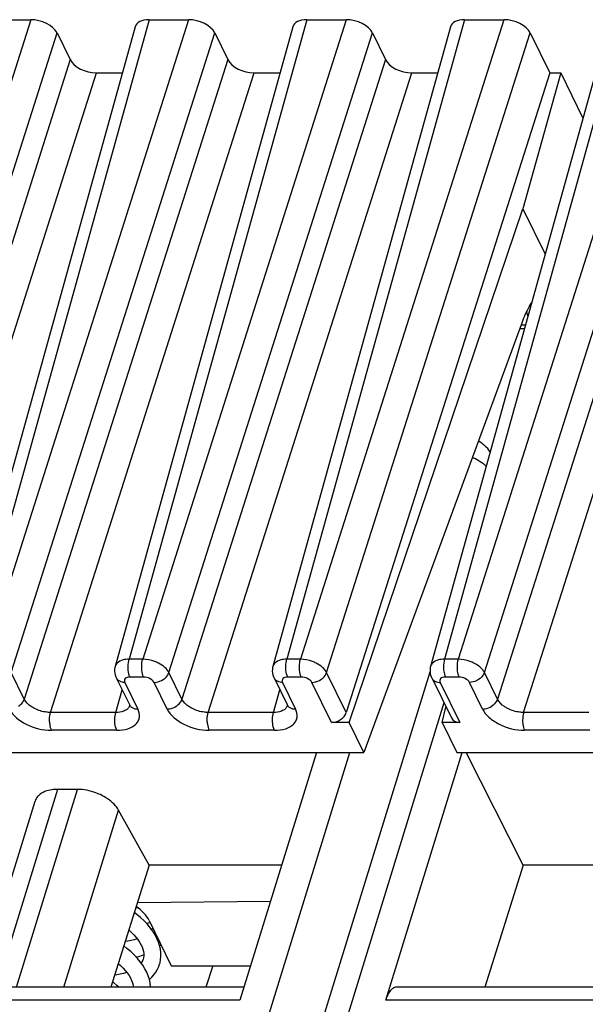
# Model space of a CAD drawing. Header units: millimetres. Extents: x 0 to 841, y 0 to 594.
# Tile 153 of 237: x 456 to 469, y 147 to 170. Entities that reach past the tile are written whole.
import ezdxf

# ---------------------------------------------------------------- set-up
doc = ezdxf.new("R2010")
doc.units = ezdxf.units.MM
doc.header["$LTSCALE"] = 46.255
doc.layers.get('0').update_dxf_attribs({"linetype": 'CONTINUOUS'})

msp = doc.modelspace()

# ---------------------------------------------------------------- linework, layer by layer
at = {"color": 9, "linetype": 'CONTINUOUS'}
for p, q in [((456.26043, 169.74045), (451.50611, 154.80576)), ((459.02347, 169.74045), (454.87382, 154.80576)), ((459.94467, 169.74045), (455.19035, 154.80576)), ((462.70771, 169.74045), (458.55806, 154.80576)), ((463.62892, 169.74045), (458.8746, 154.80576)), ((466.39196, 169.74045), (462.24231, 154.80576)), ((467.31316, 169.74045), (462.55884, 154.80576)), ((470.0762, 169.74045), (465.92655, 154.80576)), ((470.9974, 169.74045), (466.24308, 154.80576)), ((452.11907, 154.495), (456.87339, 169.42969)), ((455.80331, 154.495), (460.55763, 169.42969)), ((459.48755, 154.495), (464.24187, 169.42969)), ((463.1718, 154.495), (467.92612, 169.42969)), ((466.85604, 154.495), (471.61036, 169.42969)), ((457.17847, 168.80799), (452.42415, 153.8733)), ((460.86272, 168.80799), (456.1084, 153.8733)), ((464.54696, 168.80799), (459.79264, 153.8733)), ((471.91545, 168.80799), (467.16113, 153.8733)), ((453.03711, 153.56254), (457.79143, 168.49723)), ((456.72136, 153.56254), (461.47568, 168.49723)), ((460.4056, 153.56254), (465.15992, 168.49723)), ((467.77409, 153.56254), (472.52841, 168.49723)), ((467.8137, 162.60497), (467.71142, 162.60497)), ((458.8746, 154.80576), (458.55806, 154.80576)), ((462.55884, 154.80576), (462.24231, 154.80576)), ((466.24308, 154.80576), (465.92655, 154.80576)), ((456.1084, 153.8733), (455.80331, 154.495)), ((458.89474, 154.38841), (458.57821, 154.38841)), ((459.79264, 153.8733), (459.48755, 154.495)), ((462.57899, 154.38841), (462.26245, 154.38841)), ((463.62938, 153.56254), (463.1718, 154.495)), ((466.26323, 154.38841), (465.9467, 154.38841)), ((467.16113, 153.8733), (466.85604, 154.495)), ((458.24723, 153.56254), (458.39394, 154.09058)), ((458.45502, 154.26411), (458.76011, 153.6424)), ((459.44501, 153.6424), (459.13992, 154.26411)), ((461.93147, 153.56254), (462.07819, 154.09058)), ((462.13927, 154.26411), (462.44436, 153.6424)), ((463.28332, 153.32845), (462.82417, 154.26411)), ((465.82351, 154.26411), (466.28267, 153.32845)), ((466.8135, 153.6424), (466.50841, 154.26411)), ((465.91325, 153.78324), (449.21472, 99.74675)), ((458.24723, 153.56254), (456.72136, 153.56254)), ((461.93147, 153.56254), (460.4056, 153.56254)), ((469.29996, 153.56254), (467.77409, 153.56254)), ((458.26737, 153.14519), (456.7415, 153.14519)), ((461.95162, 153.14519), (460.42575, 153.14519)), ((469.32011, 153.14519), (467.79423, 153.14519)), ((447.37259, 99.74675), (463.71476, 152.63002)), ((456.88635, 151.76549), (455.45913, 147.147)), ((455.92554, 147.147), (457.35276, 151.76549)), ((457.03056, 147.147), (458.30853, 151.28254)), ((461.14408, 146.84429), (441.24887, 146.84429)), ((484.44692, 146.84429), (464.55171, 146.84429))]:
    msp.add_line(p, q, dxfattribs=at)
at = {"color": 7, "linetype": 'CONTINUOUS'}
for p, q in [((455.33923, 169.74045), (456.26043, 169.74045)), ((459.02347, 169.74045), (459.94467, 169.74045)), ((462.70771, 169.74045), (463.62892, 169.74045)), ((466.39196, 169.74045), (467.31316, 169.74045)), ((458.697, 169.5728), (454.54695, 154.63666)), ((462.38125, 169.5728), (458.23119, 154.63666)), ((466.06549, 169.5728), (461.91544, 154.63666)), ((469.74973, 169.5728), (465.59968, 154.63666)), ((456.87339, 169.42969), (457.17847, 168.80799)), ((460.55763, 169.42969), (460.86272, 168.80799)), ((464.24187, 169.42969), (464.54696, 168.80799)), ((467.92612, 169.42969), (468.3837, 168.49723)), ((457.79143, 168.49723), (458.39815, 168.49723)), ((461.47568, 168.49723), (462.0824, 168.49723)), ((468.3837, 168.49723), (463.62938, 153.56254)), ((465.15992, 168.49723), (465.76664, 168.49723)), ((468.64177, 168.49723), (467.75911, 165.32052)), ((468.3837, 168.49723), (468.64177, 168.49723)), ((468.64177, 168.49723), (469.15838, 167.44449)), ((463.69863, 153.32845), (467.75911, 165.32052)), ((467.75911, 165.32052), (468.27572, 164.26778)), ((467.73832, 162.67809), (464.04137, 152.63002)), ((467.68411, 162.53074), (467.79308, 162.53074)), ((448.56434, 99.42039), (465.58841, 154.51031)), ((458.25833, 154.36694), (458.56341, 153.74524)), ((461.94257, 154.36694), (462.24766, 153.74524)), ((465.62681, 154.36694), (466.08527, 153.43271)), ((458.56379, 153.74448), (458.56341, 153.74524)), ((462.24803, 153.74448), (462.24766, 153.74524)), ((465.86737, 153.32845), (465.95999, 153.68801)), ((463.69863, 153.32845), (463.28332, 153.32845)), ((464.04137, 152.63002), (463.69863, 153.32845)), ((466.28267, 153.32845), (465.86737, 153.32845)), ((465.86737, 153.32845), (466.2101, 152.63002)), ((455.68486, 152.63002), (464.04137, 152.63002)), ((462.93201, 152.63002), (461.14408, 146.84429)), ((464.55171, 146.84429), (466.33964, 152.63002)), ((466.2101, 152.63002), (474.4745, 152.63002)), ((467.76327, 149.9951), (466.42847, 152.63002)), ((457.35276, 151.76549), (456.88635, 151.76549)), ((455.01951, 147.147), (456.3625, 151.49291)), ((459.02469, 149.9951), (458.30853, 151.28254)), ((459.02469, 149.9951), (458.12662, 147.147)), ((462.11776, 149.9951), (459.02469, 149.9951)), ((467.76327, 149.9951), (466.86623, 147.147)), ((470.67345, 149.9951), (467.76327, 149.9951)), ((458.74922, 149.12149), (461.85918, 149.15834)), ((458.98307, 148.61466), (458.90782, 148.69342)), ((459.02229, 148.70438), (459.5409, 147.64755)), ((459.27181, 148.11123), (459.30098, 148.13647)), ((458.88714, 147.80241), (458.8783, 147.77706)), ((458.89458, 147.83191), (458.88618, 147.79929)), ((459.5409, 147.64755), (461.39231, 147.64755)), ((460.51069, 147.64755), (460.35135, 147.147)), ((461.23763, 147.147), (441.50264, 147.147)), ((484.54047, 147.147), (464.80548, 147.147))]:
    msp.add_line(p, q, dxfattribs=at)
for points in [[(458.23121, 154.63647), (458.22543, 154.61246), (458.21931, 154.56983), (458.21823, 154.52612), (458.22237, 154.48188), (458.23173, 154.43782), (458.24617, 154.39481), (458.25931, 154.36534)], [(461.91546, 154.63647), (461.90967, 154.61246), (461.90355, 154.56983), (461.90248, 154.52612), (461.90661, 154.48188), (461.91598, 154.43782), (461.93041, 154.39481), (461.94356, 154.36534)], [(465.60017, 154.6368), (465.59359, 154.60883), (465.58787, 154.56571), (465.58724, 154.52176), (465.59176, 154.47758), (465.60141, 154.43385), (465.6161, 154.39124), (465.62737, 154.36625)], [(458.56394, 153.74455), (458.56604, 153.74011), (458.57037, 153.72892), (458.57173, 153.72363), (458.57184, 153.72308)], [(462.24818, 153.74455), (462.25029, 153.74011), (462.25462, 153.72892), (462.25597, 153.72363), (462.25609, 153.72308)], [(458.76401, 149.00343), (458.74178, 148.99983), (458.70974, 148.9963)], [(458.90782, 148.69342), (458.82541, 148.77027), (458.73631, 148.8448), (458.67625, 148.89007)], [(458.96354, 148.6351), (459.01146, 148.64592), (459.04606, 148.65593)], [(459.26837, 147.68126), (459.27884, 147.71846), (459.29345, 147.7928), (459.30031, 147.87023), (459.29899, 147.95075), (459.28906, 148.03359), (459.27047, 148.1173), (459.24328, 148.20136), (459.20748, 148.28566), (459.16336, 148.36941), (459.11116, 148.45229), (459.05094, 148.53419), (458.98307, 148.61466)], [(458.54776, 148.48261), (458.60815, 148.42784), (458.66465, 148.37096), (458.71522, 148.31406), (458.76005, 148.25705), (458.79887, 148.20038), (458.83156, 148.1444), (458.8582, 148.08902), (458.87847, 148.03498), (458.89234, 147.98255), (458.89987, 147.93112), (458.90073, 147.88072), (458.89458, 147.83191)], [(459.10684, 148.53208), (459.1016, 148.52095), (459.08241, 148.49138)], [(459.05736, 147.147), (459.05713, 147.16439), (459.04777, 147.24567), (459.03006, 147.32782), (459.00405, 147.41035), (458.96973, 147.49314), (458.92725, 147.57567), (458.87672, 147.65766), (458.81817, 147.73896), (458.75175, 147.81927), (458.67741, 147.89849), (458.59543, 147.9762), (458.50663, 148.05158), (458.43025, 148.10993)], [(458.74807, 148.27229), (458.74688, 148.27186), (458.67855, 148.25163), (458.60523, 148.23443), (458.52713, 148.22045), (458.46251, 148.21223)], [(458.72142, 147.85159), (458.78276, 147.86608), (458.87135, 147.89234), (458.90035, 147.90287)], [(458.30178, 147.70251), (458.35895, 147.65128), (458.41664, 147.59392), (458.46851, 147.53625), (458.51472, 147.47814), (458.55499, 147.4199), (458.58895, 147.36208), (458.61636, 147.30517), (458.63695, 147.24995), (458.6508, 147.19668), (458.65776, 147.147)], [(458.8783, 147.77706), (458.85793, 147.7348), (458.84033, 147.70819)], [(459.03012, 147.32753), (459.08496, 147.37871), (459.13757, 147.43801), (459.18294, 147.5005), (459.22098, 147.56579), (459.2514, 147.63295), (459.26876, 147.68253)], [(458.50597, 147.48914), (458.49903, 147.48664), (458.42743, 147.46594), (458.35008, 147.44846), (458.26735, 147.43452), (458.21538, 147.4285)], [(458.3173, 147.147), (458.27143, 147.18922), (458.18557, 147.26009), (458.1667, 147.27413)]]:
    msp.add_lwpolyline(points, dxfattribs=at)
for centre, radius, start, end in [((465.98974, 162.12635), 2.0114, 22.01425, 23.244589), ((465.83533, 162.06407), 2.1779, 20.488463, 22.010518), ((466.19571, 159.04965), 1, 37.031438, 58.557246)]:
    msp.add_arc(centre, radius, start, end, dxfattribs=at)
at = {"color": 9, "linetype": 'CONTINUOUS'}
for centre, radius, start, end in [((465.89732, 158.0409), 1.62366, 63.124489, 65.324411), ((466.11672, 158.38388), 1.21575, 49.916255, 53.193445), ((458.39913, 154.43514), 0.15627, 206.210623, 221.547049), ((462.08337, 154.43514), 0.15627, 206.210623, 221.547049), ((465.76765, 154.43514), 0.15628, 206.152442, 221.541423), ((465.82343, 154.56602), 0.30192, 265.545224, 270.015041), ((458.39283, 153.78514), 0.18963, 315.32614, 323.316297), ((458.70421, 153.81344), 0.15628, 206.153777, 221.548332), ((462.07708, 153.78514), 0.18963, 315.32614, 323.316297), ((462.38846, 153.81344), 0.15628, 206.153777, 221.548332)]:
    msp.add_arc(centre, radius, start, end, dxfattribs=at)
at = {"color": 7, "linetype": 'CONTINUOUS'}
for centre, major_axis, ratio, start_param, end_param in [((456.41283, 169.4296), (0.47774, -0.14756), 0.57268648, 6.77810472, 8.34859646), ((459.17616, 169.4296), (0.47782, -0.14773), 0.57239492, 2.06604593, 3.15810279), ((460.09708, 169.4296), (0.47774, -0.14756), 0.57268648, 6.77810472, 8.34859646), ((462.8604, 169.4296), (0.47782, -0.14773), 0.57239492, 2.06604593, 3.15810279), ((463.78132, 169.4296), (0.47774, -0.14756), 0.57268648, 6.77810472, 8.34859646), ((466.54464, 169.4296), (0.47782, -0.14773), 0.57239492, 2.06604593, 3.15810279), ((467.46556, 169.4296), (0.47774, -0.14756), 0.57268648, 6.77810472, 8.34859646), ((457.63903, 168.80808), (0.47774, -0.14756), 0.57268648, -2.64667324, -1.0761815), ((461.32327, 168.80808), (0.47774, -0.14756), 0.57268648, -2.64667324, -1.0761815), ((465.00752, 168.80808), (0.47774, -0.14756), 0.57268648, -2.64667324, -1.0761815), ((463.35435, 153.5667), (0.26737, 0.13609), 0.73141292, -2.17877299, -0.62542996), ((466.35369, 153.5667), (0.26737, 0.13609), 0.73141292, 3.13092037, 4.10441231), ((458.10118, 148.70419), (0.95549, -0.29512), 0.57268648, 0.49491942, 1.05305658)]:
    msp.add_ellipse(centre, major_axis=major_axis, ratio=ratio, start_param=start_param, end_param=end_param, dxfattribs=at)
for points, knots in [([(467.96151, 163.13744), (467.93971, 163.10581), (467.8494, 162.96095), (467.78197, 162.80278), (467.73832, 162.67809)], [0, 0, 0, 0, 0.22524591, 1, 1, 1, 1]), ([(456.88635, 151.76549), (456.84183, 151.76549), (456.68797, 151.75596), (456.52828, 151.70182), (456.44756, 151.62602)], [0, 0, 0, 0, 0.28674265, 1, 1, 1, 1]), ([(457.91903, 151.62602), (457.87477, 151.64839), (457.6955, 151.72606), (457.49851, 151.76549), (457.35276, 151.76549)], [0, 0, 0, 0, 0.25386908, 1, 1, 1, 1]), ([(456.44756, 151.62602), (456.43753, 151.6166), (456.40099, 151.57821), (456.37405, 151.5304), (456.36246, 151.49293)], [0, 0, 0, 0, 0.2596683, 1, 1, 1, 1]), ([(458.30853, 151.28254), (458.28964, 151.31651), (458.18841, 151.45993), (458.04015, 151.56482), (457.91903, 151.62602)], [0, 0, 0, 0, 0.22267824, 1, 1, 1, 1]), ([(464.70604, 147.10959), (464.67053, 147.08203), (464.60697, 146.99667), (464.56896, 146.90011), (464.55171, 146.84429)], [0, 0, 0, 0, 0.43482843, 1, 1, 1, 1])]:
    msp.add_open_spline(points, degree=3, knots=knots, dxfattribs=at)
at = {"color": 9, "linetype": 'CONTINUOUS'}
for points, knots in [([(466.8451, 159.35729), (466.82881, 159.36949), (466.76053, 159.4181), (466.68789, 159.46051), (466.6313, 159.48919)], [0, 0, 0, 0, 0.24289528, 1, 1, 1, 1]), ([(458.48034, 154.80028), (458.45937, 154.79741), (458.3866, 154.78332), (458.31428, 154.75084), (458.27665, 154.71303)], [0, 0, 0, 0, 0.28400048, 1, 1, 1, 1]), ([(458.5349, 154.58651), (458.53397, 154.60582), (458.53348, 154.67943), (458.54255, 154.75369), (458.55807, 154.80575)], [0, 0, 0, 0, 0.26249603, 1, 1, 1, 1]), ([(458.85142, 154.5865), (458.85049, 154.60582), (458.85, 154.67944), (458.85908, 154.7537), (458.8746, 154.80576)], [0, 0, 0, 0, 0.2624969, 1, 1, 1, 1]), ([(459.24431, 154.71303), (459.21555, 154.72764), (459.0984, 154.77842), (458.96998, 154.8049), (458.8746, 154.80576)], [0, 0, 0, 0, 0.25275051, 1, 1, 1, 1]), ([(462.16458, 154.80028), (462.14362, 154.79741), (462.07085, 154.78332), (461.99852, 154.75084), (461.96089, 154.71303)], [0, 0, 0, 0, 0.28400048, 1, 1, 1, 1]), ([(462.21914, 154.58651), (462.21821, 154.60582), (462.21772, 154.67943), (462.2268, 154.75369), (462.24231, 154.80575)], [0, 0, 0, 0, 0.26249603, 1, 1, 1, 1]), ([(462.53567, 154.5865), (462.53474, 154.60582), (462.53425, 154.67944), (462.54332, 154.7537), (462.55884, 154.80576)], [0, 0, 0, 0, 0.2624969, 1, 1, 1, 1]), ([(462.92856, 154.71303), (462.89979, 154.72764), (462.78264, 154.77842), (462.65422, 154.8049), (462.55884, 154.80576)], [0, 0, 0, 0, 0.25275051, 1, 1, 1, 1]), ([(465.84874, 154.80038), (465.82773, 154.79757), (465.7549, 154.7837), (465.68259, 154.75097), (465.64514, 154.71303)], [0, 0, 0, 0, 0.28446801, 1, 1, 1, 1]), ([(465.92655, 154.80576), (465.92171, 154.78951), (465.90495, 154.71766), (465.90065, 154.64316), (465.90338, 154.5865)], [0, 0, 0, 0, 0.23018471, 1, 1, 1, 1]), ([(466.24309, 154.80575), (466.23825, 154.7895), (466.22149, 154.71766), (466.21718, 154.64316), (466.21992, 154.58651)], [0, 0, 0, 0, 0.23018675, 1, 1, 1, 1]), ([(466.6128, 154.71303), (466.58402, 154.72759), (466.4668, 154.77811), (466.33847, 154.80505), (466.24309, 154.80575)], [0, 0, 0, 0, 0.25271549, 1, 1, 1, 1]), ([(458.57821, 154.38841), (458.5718, 154.40147), (458.54731, 154.46496), (458.53747, 154.53327), (458.5349, 154.58651)], [0, 0, 0, 0, 0.21444231, 1, 1, 1, 1]), ([(458.89474, 154.38841), (458.88833, 154.40147), (458.86384, 154.46496), (458.85399, 154.53327), (458.85142, 154.5865)], [0, 0, 0, 0, 0.21444297, 1, 1, 1, 1]), ([(459.48754, 154.49501), (459.46517, 154.53994), (459.39065, 154.6252), (459.29775, 154.68588), (459.24431, 154.71303)], [0, 0, 0, 0, 0.45577713, 1, 1, 1, 1]), ([(462.26245, 154.38841), (462.25605, 154.40147), (462.23155, 154.46496), (462.22171, 154.53327), (462.21914, 154.58651)], [0, 0, 0, 0, 0.21444232, 1, 1, 1, 1]), ([(462.57899, 154.38841), (462.57258, 154.40147), (462.54808, 154.46496), (462.53824, 154.53327), (462.53567, 154.5865)], [0, 0, 0, 0, 0.21444297, 1, 1, 1, 1]), ([(463.17178, 154.49501), (463.14941, 154.53994), (463.07489, 154.6252), (462.98199, 154.68588), (462.92856, 154.71303)], [0, 0, 0, 0, 0.45577713, 1, 1, 1, 1]), ([(465.90338, 154.5865), (465.90429, 154.56759), (465.91041, 154.50022), (465.92517, 154.43228), (465.9467, 154.38841)], [0, 0, 0, 0, 0.27926236, 1, 1, 1, 1]), ([(466.21992, 154.58651), (466.22083, 154.56759), (466.22694, 154.50023), (466.2417, 154.43228), (466.26323, 154.38841)], [0, 0, 0, 0, 0.27926252, 1, 1, 1, 1]), ([(466.85604, 154.495), (466.84537, 154.51628), (466.78385, 154.60836), (466.68966, 154.67414), (466.6128, 154.71303)], [0, 0, 0, 0, 0.21645922, 1, 1, 1, 1]), ([(458.45503, 154.26411), (458.43767, 154.26411), (458.37531, 154.2691), (458.31234, 154.29751), (458.28218, 154.33149)], [0, 0, 0, 0, 0.27643949, 1, 1, 1, 1]), ([(458.57821, 154.38841), (458.55604, 154.38845), (458.51573, 154.38372), (458.46442, 154.35813), (458.43948, 154.31128), (458.44791, 154.27862), (458.45502, 154.26411)], [0, 0, 0, 0, 0.31096243, 0.56244347, 0.77333499, 1, 1, 1, 1]), ([(459.13992, 154.26411), (459.12082, 154.30335), (459.03921, 154.36469), (458.94559, 154.38841), (458.89474, 154.38841)], [0, 0, 0, 0, 0.46190496, 1, 1, 1, 1]), ([(459.13993, 154.26411), (459.15822, 154.26411), (459.23364, 154.2708), (459.30674, 154.29983), (459.35442, 154.3315)], [0, 0, 0, 0, 0.24220058, 1, 1, 1, 1]), ([(459.35442, 154.3315), (459.37023, 154.342), (459.42619, 154.38539), (459.47127, 154.44566), (459.48753, 154.49501)], [0, 0, 0, 0, 0.26759048, 1, 1, 1, 1]), ([(462.13927, 154.26411), (462.12191, 154.26411), (462.05956, 154.2691), (461.99658, 154.29751), (461.96642, 154.33149)], [0, 0, 0, 0, 0.27643949, 1, 1, 1, 1]), ([(462.26245, 154.38841), (462.24029, 154.38845), (462.19997, 154.38372), (462.14866, 154.35813), (462.12372, 154.31128), (462.13215, 154.27862), (462.13927, 154.26411)], [0, 0, 0, 0, 0.31096243, 0.56244347, 0.77333499, 1, 1, 1, 1]), ([(462.82417, 154.26411), (462.80506, 154.30335), (462.72345, 154.36469), (462.62983, 154.38841), (462.57899, 154.38841)], [0, 0, 0, 0, 0.46190496, 1, 1, 1, 1]), ([(462.82417, 154.26411), (462.84246, 154.26411), (462.91788, 154.2708), (462.99098, 154.29983), (463.03866, 154.3315)], [0, 0, 0, 0, 0.24220058, 1, 1, 1, 1]), ([(463.03866, 154.3315), (463.05447, 154.342), (463.11043, 154.38539), (463.15552, 154.44566), (463.17178, 154.49501)], [0, 0, 0, 0, 0.26759048, 1, 1, 1, 1]), ([(465.65067, 154.3315), (465.66695, 154.31316), (465.69525, 154.29337), (465.72615, 154.28102), (465.73447, 154.2782)], [0, 0, 0, 0, 0.73632316, 1, 1, 1, 1]), ([(465.9467, 154.38841), (465.92452, 154.38841), (465.88421, 154.38372), (465.83289, 154.35811), (465.80797, 154.31127), (465.81635, 154.27859), (465.82351, 154.26411)], [0, 0, 0, 0, 0.31103097, 0.5625505, 0.77339407, 1, 1, 1, 1]), ([(466.50841, 154.26411), (466.48918, 154.30331), (466.40775, 154.3647), (466.31406, 154.3885), (466.26323, 154.38841)], [0, 0, 0, 0, 0.46206384, 1, 1, 1, 1]), ([(466.72291, 154.33149), (466.70682, 154.32081), (466.64097, 154.28384), (466.56461, 154.26411), (466.50841, 154.26411)], [0, 0, 0, 0, 0.25575644, 1, 1, 1, 1]), ([(466.85604, 154.495), (466.85087, 154.47931), (466.82113, 154.4144), (466.76831, 154.36165), (466.72291, 154.33149)], [0, 0, 0, 0, 0.23262028, 1, 1, 1, 1]), ([(455.97527, 153.70979), (455.99108, 153.72029), (456.04705, 153.76368), (456.09213, 153.82395), (456.1084, 153.8733)], [0, 0, 0, 0, 0.26759383, 1, 1, 1, 1]), ([(456.35054, 153.65183), (456.32284, 153.66585), (456.22809, 153.7213), (456.14271, 153.80183), (456.1084, 153.8733)], [0, 0, 0, 0, 0.28143403, 1, 1, 1, 1]), ([(459.65951, 153.70979), (459.67533, 153.72029), (459.73129, 153.76368), (459.77638, 153.82395), (459.79264, 153.8733)], [0, 0, 0, 0, 0.26759383, 1, 1, 1, 1]), ([(460.03479, 153.65183), (460.00708, 153.66585), (459.91234, 153.7213), (459.82695, 153.80183), (459.79264, 153.8733)], [0, 0, 0, 0, 0.28143403, 1, 1, 1, 1]), ([(467.16114, 153.8733), (467.15597, 153.85761), (467.12623, 153.79269), (467.0734, 153.73994), (467.028, 153.70978)], [0, 0, 0, 0, 0.23262178, 1, 1, 1, 1]), ([(467.40327, 153.65182), (467.37563, 153.66586), (467.28107, 153.72153), (467.1953, 153.80172), (467.16114, 153.87328)], [0, 0, 0, 0, 0.2810992, 1, 1, 1, 1]), ([(455.76077, 153.6424), (455.83975, 153.48667), (456.16224, 153.2388), (456.53817, 153.14658), (456.7415, 153.14519)], [0, 0, 0, 0, 0.46200276, 1, 1, 1, 1]), ([(456.72135, 153.56253), (456.69031, 153.56221), (456.5626, 153.57024), (456.43687, 153.60814), (456.35054, 153.65182)], [0, 0, 0, 0, 0.24284898, 1, 1, 1, 1]), ([(458.48328, 153.61712), (458.46788, 153.60772), (458.39421, 153.57219), (458.31055, 153.56197), (458.24723, 153.56254)], [0, 0, 0, 0, 0.2217642, 1, 1, 1, 1]), ([(458.26737, 153.14519), (458.35609, 153.14586), (458.51757, 153.16283), (458.69504, 153.25459), (458.77575, 153.36271), (458.81326, 153.48537), (458.78789, 153.58402), (458.76011, 153.6424)], [0, 0, 0, 0, 0.31021309, 0.56079249, 0.66929963, 0.77394289, 1, 1, 1, 1]), ([(458.58726, 153.70978), (458.60357, 153.6914), (458.63196, 153.67158), (458.66295, 153.65923), (458.67129, 153.65641)], [0, 0, 0, 0, 0.73628388, 1, 1, 1, 1]), ([(459.44501, 153.6424), (459.46331, 153.6424), (459.53873, 153.64909), (459.61183, 153.67812), (459.65951, 153.70979)], [0, 0, 0, 0, 0.24220118, 1, 1, 1, 1]), ([(459.44501, 153.6424), (459.52399, 153.48667), (459.84649, 153.2388), (460.22241, 153.14658), (460.42575, 153.14519)], [0, 0, 0, 0, 0.46200276, 1, 1, 1, 1]), ([(460.40559, 153.56253), (460.37456, 153.56221), (460.24684, 153.57024), (460.12112, 153.60814), (460.03478, 153.65182)], [0, 0, 0, 0, 0.24284898, 1, 1, 1, 1]), ([(462.16752, 153.61712), (462.15212, 153.60772), (462.07846, 153.57219), (461.99479, 153.56197), (461.93147, 153.56254)], [0, 0, 0, 0, 0.2217642, 1, 1, 1, 1]), ([(461.95162, 153.14519), (462.04033, 153.14586), (462.20181, 153.16283), (462.37928, 153.25459), (462.46, 153.36271), (462.49751, 153.48537), (462.47213, 153.58402), (462.44436, 153.6424)], [0, 0, 0, 0, 0.31021309, 0.56079249, 0.66929963, 0.77394289, 1, 1, 1, 1]), ([(462.2715, 153.70978), (462.28782, 153.6914), (462.3162, 153.67158), (462.34719, 153.65923), (462.35554, 153.65641)], [0, 0, 0, 0, 0.73628388, 1, 1, 1, 1]), ([(466.8135, 153.6424), (466.8318, 153.6424), (466.90722, 153.64909), (466.98032, 153.67811), (467.028, 153.70978)], [0, 0, 0, 0, 0.24219808, 1, 1, 1, 1]), ([(466.8135, 153.6424), (466.84889, 153.5699), (466.96686, 153.43128), (467.28679, 153.2233), (467.59089, 153.14519), (467.79423, 153.14519)], [0, 0, 0, 0, 0.2122598, 0.46498156, 1, 1, 1, 1]), ([(467.77409, 153.56254), (467.74304, 153.56226), (467.6153, 153.56992), (467.48953, 153.60801), (467.40328, 153.65183)], [0, 0, 0, 0, 0.24297585, 1, 1, 1, 1]), ([(456.69818, 153.34328), (456.69725, 153.3626), (456.69676, 153.43622), (456.70583, 153.51048), (456.72135, 153.56255)], [0, 0, 0, 0, 0.26249474, 1, 1, 1, 1]), ([(458.22406, 153.34328), (458.22312, 153.3626), (458.22264, 153.43622), (458.23171, 153.51048), (458.24723, 153.56254)], [0, 0, 0, 0, 0.2624969, 1, 1, 1, 1]), ([(460.38242, 153.34328), (460.38149, 153.3626), (460.381, 153.43622), (460.39008, 153.51048), (460.4056, 153.56255)], [0, 0, 0, 0, 0.26249474, 1, 1, 1, 1]), ([(461.9083, 153.34328), (461.90737, 153.3626), (461.90688, 153.43622), (461.91595, 153.51048), (461.93147, 153.56254)], [0, 0, 0, 0, 0.2624969, 1, 1, 1, 1]), ([(467.77409, 153.56254), (467.76924, 153.54629), (467.75249, 153.47444), (467.74818, 153.39994), (467.75092, 153.34328)], [0, 0, 0, 0, 0.23018472, 1, 1, 1, 1]), ([(456.69818, 153.34328), (456.69909, 153.32437), (456.70521, 153.257), (456.71997, 153.18906), (456.7415, 153.14519)], [0, 0, 0, 0, 0.27926886, 1, 1, 1, 1]), ([(458.26737, 153.14519), (458.26096, 153.15825), (458.23647, 153.22174), (458.22663, 153.29005), (458.22406, 153.34328)], [0, 0, 0, 0, 0.21444277, 1, 1, 1, 1]), ([(460.38242, 153.34328), (460.38334, 153.32437), (460.38945, 153.257), (460.40422, 153.18906), (460.42575, 153.14519)], [0, 0, 0, 0, 0.27926886, 1, 1, 1, 1]), ([(461.95162, 153.14519), (461.94521, 153.15825), (461.92071, 153.22174), (461.91087, 153.29005), (461.9083, 153.34328)], [0, 0, 0, 0, 0.21444277, 1, 1, 1, 1]), ([(467.75092, 153.34328), (467.75183, 153.32437), (467.75794, 153.257), (467.77271, 153.18906), (467.79423, 153.14519)], [0, 0, 0, 0, 0.27926253, 1, 1, 1, 1])]:
    msp.add_open_spline(points, degree=3, knots=knots, dxfattribs=at)
for points in [[(458.55807, 154.80575), (458.5321, 154.80556), (458.50607, 154.80381), (458.48034, 154.80028)], [(462.24232, 154.80575), (462.21634, 154.80556), (462.19032, 154.80381), (462.16458, 154.80028)], [(465.92655, 154.80576), (465.90055, 154.80553), (465.87451, 154.80383), (465.84874, 154.80038)], [(458.27665, 154.71303), (458.25576, 154.69203), (458.23921, 154.66517), (458.23126, 154.63664)], [(461.96089, 154.71303), (461.94, 154.69203), (461.92345, 154.66517), (461.9155, 154.63664)], [(465.64514, 154.71303), (465.62442, 154.69203), (465.60805, 154.66523), (465.60017, 154.6368)], [(465.73447, 154.2782), (465.75556, 154.27104), (465.77777, 154.26676), (465.79998, 154.26502)], [(458.50707, 153.63354), (458.49947, 153.62761), (458.4915, 153.62214), (458.48328, 153.61712)], [(458.52769, 153.65183), (458.52123, 153.64529), (458.51431, 153.63919), (458.50707, 153.63354)], [(458.57236, 153.72704), (458.56668, 153.70729), (458.55716, 153.68834), (458.5449, 153.67185)], [(458.67129, 153.65641), (458.69969, 153.64681), (458.73014, 153.6424), (458.76011, 153.6424)], [(462.19131, 153.63354), (462.18372, 153.62761), (462.17574, 153.62214), (462.16752, 153.61712)], [(462.21193, 153.65183), (462.20548, 153.64529), (462.19855, 153.63919), (462.19131, 153.63354)], [(462.25661, 153.72704), (462.25093, 153.70729), (462.2414, 153.68834), (462.22915, 153.67185)], [(462.35554, 153.65641), (462.38393, 153.64681), (462.41438, 153.6424), (462.44436, 153.6424)]]:
    msp.add_open_spline(points, degree=3, dxfattribs=at)
at = {"color": 7, "linetype": 'CONTINUOUS'}
for points in [[(464.76052, 147.13957), (464.74086, 147.13302), (464.72241, 147.1223), (464.70604, 147.10959)], [(464.80548, 147.14699), (464.79029, 147.14699), (464.77493, 147.14437), (464.76052, 147.13957)]]:
    msp.add_open_spline(points, degree=3, dxfattribs=at)

doc.saveas('drawing.dxf')
